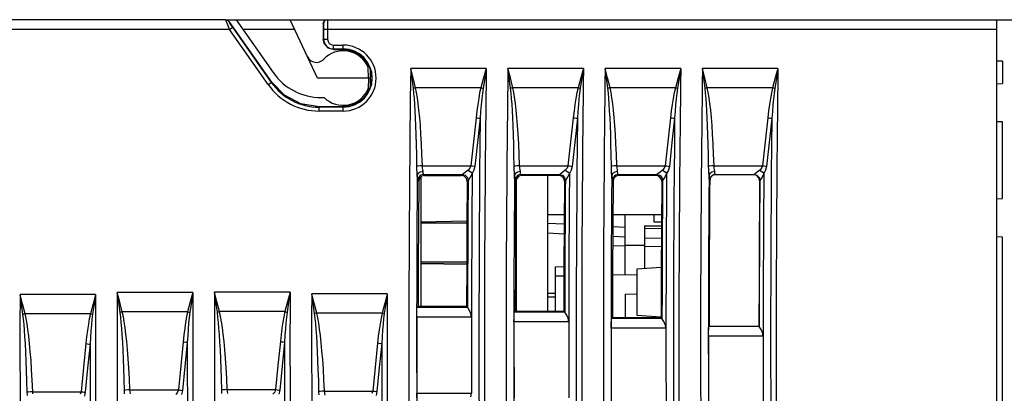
# Model space of a CAD drawing. Header units: millimetres. Extents: x 0 to 500, y 0 to 550.
# Tile 49 of 50: x 399 to 449, y 328 to 347. Entities that reach past the tile are written whole.
import ezdxf

# ---------------------------------------------------------------- set-up
doc = ezdxf.new("R2010")
doc.units = ezdxf.units.MM
doc.header["$LTSCALE"] = 35.851852
doc.layers.get('0').update_dxf_attribs({"linetype": 'CONTINUOUS'})

msp = doc.modelspace()

# ---------------------------------------------------------------- linework, layer by layer
at = {"color": 7, "linetype": 'CONTINUOUS'}
for p, q in [((409.307, 346.804), (377.793, 346.804)), ((409.307, 346.804), (409.37, 346.794)), ((409.321, 346.767), (409.307, 346.804)), ((409.365, 346.656), (409.321, 346.767)), ((409.327, 346.804), (414.527, 346.804)), ((409.327, 346.804), (409.376, 346.798)), ((409.433, 346.491), (409.365, 346.656)), ((409.37, 346.794), (409.427, 346.765)), ((409.376, 346.798), (409.431, 346.804)), ((409.427, 346.765), (409.471, 346.719)), ((409.431, 346.804), (409.458, 346.756)), ((409.511, 346.304), (409.433, 346.491)), ((409.471, 346.719), (409.491, 346.719)), ((409.485, 346.696), (409.471, 346.719)), ((409.529, 346.629), (409.485, 346.696)), ((411.678, 343.599), (409.491, 346.719)), ((409.511, 346.304), (409.675, 346.419)), ((409.597, 346.531), (409.529, 346.629)), ((409.675, 346.419), (409.597, 346.531)), ((411.659, 343.586), (409.675, 346.419)), ((409.852, 346.804), (411.757, 344.084)), ((414.028, 343.804), (412.629, 346.804)), ((414.326, 346.604), (414.353, 346.704)), ((414.326, 346.604), (414.343, 346.604)), ((414.326, 346.604), (414.326, 345.804)), ((414.37, 346.705), (414.343, 346.604)), ((414.343, 346.604), (414.346, 346.565)), ((414.346, 346.565), (414.348, 346.453)), ((414.348, 346.453), (414.348, 346.304)), ((414.353, 346.704), (414.426, 346.777)), ((414.443, 346.778), (414.37, 346.705)), ((414.426, 346.777), (414.527, 346.804)), ((414.543, 346.804), (414.443, 346.778)), ((414.543, 346.804), (480.452, 346.804)), ((414.543, 346.804), (414.546, 346.739)), ((414.546, 346.739), (414.548, 346.553)), ((414.548, 346.553), (414.548, 346.304)), ((448.952, 346.804), (448.952, 315.672)), ((409.511, 346.304), (377.793, 346.304)), ((411.495, 343.471), (409.511, 346.304)), ((412.866, 346.296), (410.208, 346.296)), ((448.952, 346.304), (414.348, 346.304)), ((414.348, 346.304), (414.348, 345.804)), ((414.548, 346.304), (414.548, 345.804)), ((414.326, 345.804), (414.548, 345.804)), ((414.396, 345.541), (414.326, 345.804)), ((414.589, 345.349), (414.396, 345.541)), ((414.852, 345.278), (414.589, 345.349)), ((414.852, 345.501), (415.352, 345.501)), ((414.852, 345.278), (414.852, 345.501)), ((415.352, 345.278), (415.352, 345.501)), ((414.852, 345.301), (415.352, 345.301)), ((414.852, 345.278), (415.352, 345.278)), ((415.352, 345.278), (415.733, 345.228)), ((415.733, 345.228), (416.089, 345.081)), ((416.089, 345.081), (416.394, 344.847)), ((416.394, 344.847), (416.628, 344.541)), ((416.628, 344.541), (416.775, 344.186)), ((416.652, 343.804), (416.642, 344.347)), ((449.252, 344.671), (448.952, 344.666)), ((449.252, 344.671), (449.252, 343.528)), ((416.752, 343.804), (414.028, 343.804)), ((416.652, 343.804), (416.642, 343.262)), ((416.752, 343.369), (416.752, 344.242)), ((416.825, 343.805), (416.774, 343.424)), ((416.775, 344.186), (416.825, 343.805)), ((422.711, 344.303), (418.825, 344.303)), ((418.949, 343.813), (418.825, 344.303)), ((418.893, 343.799), (418.825, 344.303)), ((419.075, 343.304), (418.949, 343.813)), ((422.574, 343.816), (422.435, 343.308)), ((422.711, 344.303), (422.574, 343.816)), ((422.711, 344.303), (422.63, 343.801)), ((427.711, 344.303), (423.825, 344.303)), ((423.893, 343.799), (423.825, 344.303)), ((423.95, 343.813), (423.825, 344.303)), ((424.075, 343.308), (423.95, 343.813)), ((427.575, 343.816), (427.436, 343.308)), ((427.711, 344.303), (427.575, 343.816)), ((427.711, 344.303), (427.63, 343.801)), ((432.712, 344.303), (428.826, 344.303)), ((428.95, 343.813), (428.826, 344.303)), ((428.894, 343.799), (428.826, 344.303)), ((429.075, 343.308), (428.95, 343.813)), ((432.575, 343.816), (432.436, 343.308)), ((432.712, 344.303), (432.575, 343.816)), ((432.712, 344.303), (432.631, 343.801)), ((437.712, 344.303), (433.826, 344.303)), ((433.95, 343.813), (433.826, 344.303)), ((433.894, 343.799), (433.826, 344.303)), ((434.076, 343.304), (433.95, 343.813)), ((437.575, 343.816), (437.436, 343.308)), ((437.712, 344.303), (437.575, 343.816)), ((437.712, 344.303), (437.631, 343.801)), ((411.495, 343.471), (411.678, 343.599)), ((412.338, 342.92), (411.678, 343.599)), ((416.774, 343.424), (416.627, 343.069)), ((418.962, 343.28), (418.893, 343.799)), ((419.036, 343.299), (418.998, 343.289)), ((419.074, 343.308), (419.036, 343.299)), ((422.435, 343.308), (419.075, 343.304)), ((419.13, 343.061), (419.075, 343.304)), ((422.435, 343.308), (422.372, 343.047)), ((422.435, 343.308), (422.474, 343.298)), ((422.474, 343.298), (422.511, 343.288)), ((422.63, 343.801), (422.548, 343.277)), ((423.962, 343.28), (423.893, 343.799)), ((424.036, 343.299), (423.998, 343.289)), ((424.075, 343.308), (424.036, 343.299)), ((427.436, 343.308), (424.075, 343.308)), ((424.13, 343.061), (424.075, 343.308)), ((427.436, 343.308), (427.372, 343.047)), ((427.436, 343.308), (427.474, 343.298)), ((427.474, 343.298), (427.512, 343.288)), ((427.63, 343.801), (427.548, 343.277)), ((428.962, 343.28), (428.894, 343.799)), ((429.037, 343.299), (428.999, 343.289)), ((429.075, 343.308), (429.037, 343.299)), ((432.436, 343.308), (429.075, 343.308)), ((429.13, 343.061), (429.075, 343.308)), ((432.436, 343.308), (432.372, 343.047)), ((432.436, 343.308), (432.474, 343.298)), ((432.474, 343.298), (432.512, 343.288)), ((432.631, 343.801), (432.548, 343.277)), ((433.963, 343.28), (433.894, 343.799)), ((434.037, 343.299), (433.999, 343.289)), ((434.075, 343.308), (434.037, 343.299)), ((437.436, 343.308), (434.076, 343.304)), ((434.131, 343.061), (434.076, 343.304)), ((437.436, 343.308), (437.373, 343.047)), ((437.436, 343.308), (437.475, 343.298)), ((437.475, 343.298), (437.513, 343.288)), ((437.631, 343.801), (437.549, 343.277)), ((448.952, 343.512), (449.252, 343.528)), ((413.179, 342.483), (412.338, 342.92)), ((414.214, 342.804), (414.372, 342.804)), ((416.627, 343.069), (416.393, 342.764)), ((418.998, 343.289), (418.962, 343.28)), ((418.99, 343.032), (418.962, 343.28)), ((419.014, 342.762), (418.99, 343.032)), ((419.169, 342.79), (419.13, 343.061)), ((419.213, 342.491), (419.169, 342.79)), ((422.372, 343.047), (422.322, 342.762)), ((422.511, 343.015), (422.48, 342.73)), ((422.511, 343.288), (422.548, 343.277)), ((422.548, 343.277), (422.511, 343.015)), ((423.998, 343.289), (423.962, 343.28)), ((423.99, 343.032), (423.962, 343.28)), ((424.014, 342.762), (423.99, 343.032)), ((424.213, 342.491), (424.13, 343.061)), ((427.372, 343.047), (427.322, 342.762)), ((427.512, 343.015), (427.48, 342.73)), ((427.512, 343.288), (427.548, 343.277)), ((427.548, 343.277), (427.512, 343.015)), ((428.999, 343.289), (428.962, 343.28)), ((428.991, 343.032), (428.962, 343.28)), ((429.015, 342.762), (428.991, 343.032)), ((429.17, 342.79), (429.13, 343.061)), ((429.213, 342.491), (429.17, 342.79)), ((432.372, 343.047), (432.323, 342.762)), ((432.512, 343.015), (432.48, 342.73)), ((432.512, 343.288), (432.549, 343.277)), ((432.548, 343.277), (432.512, 343.015)), ((433.999, 343.289), (433.963, 343.28)), ((433.991, 343.032), (433.963, 343.28)), ((434.015, 342.762), (433.991, 343.032)), ((434.17, 342.79), (434.131, 343.061)), ((434.214, 342.491), (434.17, 342.79)), ((437.373, 343.047), (437.323, 342.762)), ((437.513, 343.015), (437.481, 342.73)), ((437.513, 343.288), (437.549, 343.277)), ((437.549, 343.277), (437.513, 343.015)), ((414.113, 342.332), (413.179, 342.483)), ((415.352, 342.332), (414.113, 342.332)), ((414.113, 342.108), (414.113, 342.332)), ((415.352, 342.308), (414.113, 342.308)), ((415.733, 342.383), (415.352, 342.332)), ((415.352, 342.108), (415.352, 342.332)), ((416.088, 342.53), (415.733, 342.383)), ((416.393, 342.764), (416.088, 342.53)), ((419.036, 342.463), (419.014, 342.762)), ((419.057, 342.13), (419.036, 342.463)), ((419.251, 342.157), (419.213, 342.491)), ((422.272, 342.455), (422.227, 342.125)), ((422.322, 342.762), (422.272, 342.455)), ((422.45, 342.423), (422.423, 342.093)), ((422.48, 342.73), (422.45, 342.423)), ((424.037, 342.463), (424.014, 342.762)), ((424.057, 342.13), (424.037, 342.463)), ((424.251, 342.157), (424.213, 342.491)), ((427.272, 342.455), (427.228, 342.125)), ((427.322, 342.762), (427.272, 342.455)), ((427.451, 342.423), (427.423, 342.093)), ((427.48, 342.73), (427.451, 342.423)), ((429.037, 342.463), (429.015, 342.762)), ((429.057, 342.13), (429.037, 342.463)), ((429.251, 342.158), (429.213, 342.491)), ((432.273, 342.455), (432.228, 342.125)), ((432.323, 342.762), (432.273, 342.455)), ((432.451, 342.423), (432.423, 342.093)), ((432.48, 342.73), (432.451, 342.423)), ((434.037, 342.463), (434.015, 342.762)), ((434.058, 342.13), (434.037, 342.463)), ((434.252, 342.158), (434.214, 342.491)), ((437.273, 342.455), (437.228, 342.125)), ((437.323, 342.762), (437.273, 342.455)), ((437.451, 342.423), (437.424, 342.093)), ((437.481, 342.73), (437.451, 342.423)), ((415.352, 342.108), (414.113, 342.108)), ((419.076, 341.758), (419.057, 342.13)), ((419.287, 341.785), (419.251, 342.157)), ((419.321, 341.373), (419.287, 341.785)), ((422.227, 342.125), (422.185, 341.769)), ((422.423, 342.093), (422.397, 341.737)), ((424.076, 341.758), (424.057, 342.13)), ((424.288, 341.785), (424.251, 342.157)), ((424.321, 341.373), (424.288, 341.785)), ((427.228, 342.125), (427.185, 341.769)), ((427.423, 342.093), (427.397, 341.737)), ((429.076, 341.758), (429.057, 342.13)), ((429.288, 341.785), (429.251, 342.158)), ((429.322, 341.373), (429.288, 341.785)), ((432.228, 342.125), (432.185, 341.769)), ((432.423, 342.093), (432.398, 341.737)), ((434.077, 341.758), (434.058, 342.13)), ((434.288, 341.785), (434.252, 342.158)), ((434.322, 341.373), (434.288, 341.785)), ((437.228, 342.125), (437.186, 341.769)), ((437.424, 342.093), (437.398, 341.737)), ((419.093, 341.345), (419.076, 341.758)), ((419.109, 340.893), (419.093, 341.345)), ((419.352, 340.92), (419.321, 341.373)), ((422.185, 341.769), (422.049, 340.535)), ((422.185, 341.769), (422.263, 341.76)), ((422.397, 341.737), (422.261, 340.503)), ((422.263, 341.76), (422.335, 341.749)), ((422.335, 341.749), (422.397, 341.737)), ((424.094, 341.346), (424.076, 341.758)), ((424.109, 340.893), (424.094, 341.346)), ((424.352, 340.92), (424.321, 341.373)), ((427.185, 341.769), (427.049, 340.535)), ((427.185, 341.769), (427.263, 341.76)), ((427.397, 341.737), (427.261, 340.503)), ((427.263, 341.76), (427.335, 341.749)), ((427.335, 341.749), (427.397, 341.737)), ((429.094, 341.346), (429.076, 341.758)), ((429.109, 340.893), (429.094, 341.346)), ((429.353, 340.92), (429.322, 341.373)), ((432.185, 341.769), (432.049, 340.535)), ((432.185, 341.769), (432.263, 341.76)), ((432.398, 341.737), (432.261, 340.503)), ((432.263, 341.76), (432.336, 341.749)), ((432.336, 341.749), (432.398, 341.737)), ((434.094, 341.346), (434.077, 341.758)), ((434.11, 340.893), (434.094, 341.346)), ((434.353, 340.92), (434.322, 341.373)), ((437.186, 341.769), (437.049, 340.535)), ((437.186, 341.769), (437.263, 341.76)), ((437.398, 341.737), (437.262, 340.503)), ((437.263, 341.76), (437.336, 341.749)), ((437.336, 341.749), (437.398, 341.737)), ((449.252, 341.548), (448.952, 341.564)), ((449.252, 337.611), (449.252, 341.548)), ((419.123, 340.399), (419.109, 340.893)), ((419.38, 340.426), (419.352, 340.92)), ((424.123, 340.399), (424.109, 340.893)), ((424.38, 340.426), (424.352, 340.92)), ((429.123, 340.399), (429.109, 340.893)), ((429.38, 340.426), (429.353, 340.92)), ((434.123, 340.399), (434.11, 340.893)), ((434.381, 340.426), (434.353, 340.92)), ((419.134, 339.861), (419.123, 340.399)), ((419.404, 339.888), (419.38, 340.426)), ((422.049, 340.535), (421.914, 339.301)), ((422.261, 340.503), (422.126, 339.269)), ((424.135, 339.861), (424.123, 340.399)), ((424.404, 339.888), (424.38, 340.426)), ((427.049, 340.535), (426.914, 339.301)), ((427.261, 340.503), (427.126, 339.269)), ((429.135, 339.861), (429.123, 340.399)), ((429.404, 339.888), (429.38, 340.426)), ((432.049, 340.535), (431.914, 339.301)), ((432.261, 340.503), (432.126, 339.269)), ((434.135, 339.861), (434.123, 340.399)), ((434.405, 339.888), (434.381, 340.426)), ((437.049, 340.535), (436.915, 339.301)), ((437.262, 340.503), (437.127, 339.269)), ((419.144, 339.274), (419.134, 339.861)), ((419.424, 339.301), (419.404, 339.888)), ((424.144, 339.274), (424.135, 339.861)), ((424.424, 339.301), (424.404, 339.888)), ((429.144, 339.274), (429.135, 339.861)), ((429.425, 339.301), (429.404, 339.888)), ((434.144, 339.274), (434.135, 339.861)), ((434.425, 339.301), (434.405, 339.888)), ((419.208, 339.286), (419.144, 339.274)), ((419.149, 339.107), (419.144, 339.274)), ((419.307, 339.295), (419.208, 339.286)), ((419.424, 339.301), (419.307, 339.295)), ((419.424, 339.301), (421.914, 339.301)), ((419.435, 339.197), (419.424, 339.301)), ((421.914, 339.301), (421.865, 339.175)), ((421.914, 339.301), (421.992, 339.292)), ((421.992, 339.292), (422.064, 339.281)), ((422.064, 339.281), (422.126, 339.269)), ((422.126, 339.269), (422.077, 339.068)), ((424.208, 339.286), (424.144, 339.274)), ((424.15, 339.107), (424.144, 339.274)), ((424.307, 339.295), (424.208, 339.286)), ((424.424, 339.301), (424.307, 339.295)), ((424.424, 339.301), (426.914, 339.301)), ((424.435, 339.197), (424.424, 339.301)), ((426.914, 339.301), (426.865, 339.175)), ((426.914, 339.301), (426.992, 339.292)), ((426.992, 339.292), (427.064, 339.281)), ((427.064, 339.281), (427.126, 339.269)), ((427.126, 339.269), (427.078, 339.068)), ((429.208, 339.286), (429.144, 339.274)), ((429.15, 339.107), (429.144, 339.274)), ((429.307, 339.295), (429.208, 339.286)), ((429.425, 339.301), (429.307, 339.295)), ((429.425, 339.301), (431.914, 339.301)), ((429.435, 339.197), (429.425, 339.301)), ((431.914, 339.301), (431.865, 339.175)), ((431.914, 339.301), (431.992, 339.292)), ((431.992, 339.292), (432.064, 339.281)), ((432.064, 339.281), (432.126, 339.269)), ((432.126, 339.269), (432.078, 339.068)), ((434.208, 339.286), (434.144, 339.274)), ((434.15, 339.107), (434.144, 339.274)), ((434.307, 339.295), (434.208, 339.286)), ((434.425, 339.301), (434.307, 339.295)), ((434.425, 339.301), (436.915, 339.301)), ((434.436, 339.197), (434.425, 339.301)), ((436.915, 339.301), (436.866, 339.175)), ((436.915, 339.301), (436.992, 339.292)), ((436.992, 339.292), (437.065, 339.281)), ((437.065, 339.281), (437.127, 339.269)), ((437.127, 339.269), (437.078, 339.068)), ((419.159, 338.947), (419.149, 339.107)), ((419.165, 338.801), (419.159, 338.947)), ((419.171, 338.67), (419.165, 338.801)), ((419.209, 338.902), (419.166, 338.801)), ((419.318, 338.977), (419.209, 338.902)), ((419.338, 338.811), (419.228, 338.703)), ((419.39, 338.76), (419.28, 338.651)), ((419.465, 339.006), (419.318, 338.977)), ((419.487, 338.851), (419.338, 338.811)), ((419.539, 338.799), (419.39, 338.76)), ((419.453, 339.098), (419.435, 339.197)), ((419.465, 339.005), (419.453, 339.098)), ((419.471, 338.924), (419.465, 339.005)), ((419.479, 338.872), (419.471, 338.924)), ((419.487, 338.851), (419.479, 338.872)), ((419.487, 338.851), (421.481, 338.851)), ((419.539, 338.799), (419.487, 338.851)), ((419.539, 338.799), (421.429, 338.8)), ((421.481, 338.851), (421.429, 338.8)), ((421.58, 338.76), (421.429, 338.8)), ((421.481, 338.851), (421.631, 338.81)), ((421.538, 338.885), (421.482, 338.851)), ((421.645, 338.962), (421.538, 338.885)), ((421.689, 338.65), (421.58, 338.76)), ((421.631, 338.81), (421.74, 338.699)), ((421.774, 339.068), (421.645, 338.962)), ((421.865, 339.175), (421.774, 339.068)), ((421.774, 339.068), (421.856, 339.021)), ((421.856, 339.021), (421.929, 338.962)), ((421.986, 338.896), (421.892, 338.72)), ((421.929, 338.962), (421.986, 338.896)), ((422.077, 339.068), (421.986, 338.896)), ((424.159, 338.947), (424.15, 339.107)), ((424.166, 338.801), (424.159, 338.947)), ((424.209, 338.902), (424.166, 338.801)), ((424.172, 338.67), (424.166, 338.801)), ((424.319, 338.977), (424.209, 338.902)), ((424.338, 338.811), (424.228, 338.703)), ((424.388, 338.761), (424.279, 338.653)), ((424.465, 339.006), (424.319, 338.977)), ((424.487, 338.851), (424.338, 338.811)), ((424.537, 338.801), (424.388, 338.761)), ((424.453, 339.098), (424.435, 339.197)), ((424.465, 339.005), (424.453, 339.098)), ((424.471, 338.924), (424.465, 339.005)), ((424.479, 338.872), (424.471, 338.924)), ((424.487, 338.851), (424.479, 338.872)), ((424.487, 338.851), (426.481, 338.851)), ((424.537, 338.801), (424.487, 338.851)), ((426.432, 338.802), (424.537, 338.801)), ((425.852, 338.802), (425.852, 331.83)), ((426.481, 338.851), (426.432, 338.802)), ((426.582, 338.761), (426.432, 338.802)), ((426.481, 338.851), (426.631, 338.81)), ((426.539, 338.885), (426.482, 338.851)), ((426.646, 338.962), (426.539, 338.885)), ((426.692, 338.652), (426.582, 338.761)), ((426.631, 338.81), (426.74, 338.699)), ((426.775, 339.068), (426.646, 338.962)), ((426.865, 339.175), (426.775, 339.068)), ((426.775, 339.068), (426.856, 339.021)), ((426.856, 339.021), (426.929, 338.962)), ((426.987, 338.896), (426.892, 338.72)), ((426.929, 338.962), (426.987, 338.896)), ((427.078, 339.068), (426.987, 338.896)), ((429.159, 338.947), (429.15, 339.107)), ((429.166, 338.801), (429.159, 338.947)), ((429.21, 338.902), (429.166, 338.801)), ((429.172, 338.67), (429.166, 338.801)), ((429.319, 338.977), (429.21, 338.902)), ((429.338, 338.811), (429.229, 338.703)), ((429.386, 338.763), (429.277, 338.655)), ((429.465, 339.006), (429.319, 338.977)), ((429.487, 338.851), (429.338, 338.811)), ((429.535, 338.803), (429.386, 338.763)), ((429.453, 339.098), (429.435, 339.197)), ((429.465, 339.005), (429.453, 339.098)), ((429.472, 338.924), (429.465, 339.005)), ((429.479, 338.872), (429.472, 338.924)), ((429.487, 338.851), (429.479, 338.872)), ((429.487, 338.851), (431.482, 338.851)), ((429.535, 338.803), (429.487, 338.851)), ((431.434, 338.804), (429.535, 338.803)), ((431.482, 338.851), (431.434, 338.804)), ((431.584, 338.763), (431.434, 338.804)), ((431.539, 338.885), (431.482, 338.851)), ((431.482, 338.851), (431.631, 338.81)), ((431.646, 338.962), (431.539, 338.885)), ((431.694, 338.653), (431.584, 338.763)), ((431.631, 338.81), (431.741, 338.699)), ((431.775, 339.068), (431.646, 338.962)), ((431.865, 339.175), (431.775, 339.068)), ((431.775, 339.068), (431.856, 339.021)), ((431.856, 339.021), (431.929, 338.962)), ((431.987, 338.896), (431.892, 338.72)), ((431.929, 338.962), (431.987, 338.896)), ((432.078, 339.068), (431.987, 338.896)), ((434.159, 338.947), (434.15, 339.107)), ((434.166, 338.801), (434.159, 338.947)), ((434.21, 338.902), (434.166, 338.801)), ((434.172, 338.67), (434.166, 338.801)), ((434.319, 338.977), (434.21, 338.902)), ((434.338, 338.811), (434.229, 338.703)), ((434.352, 338.798), (434.243, 338.69)), ((434.466, 339.006), (434.319, 338.977)), ((434.487, 338.851), (434.338, 338.811)), ((434.501, 338.837), (434.352, 338.798)), ((434.453, 339.098), (434.436, 339.197)), ((434.466, 339.005), (434.453, 339.098)), ((434.472, 338.924), (434.466, 339.005)), ((434.479, 338.872), (434.472, 338.924)), ((434.487, 338.851), (434.479, 338.872)), ((434.487, 338.851), (436.482, 338.851)), ((434.501, 338.837), (434.487, 338.851)), ((436.468, 338.837), (434.501, 338.837)), ((436.482, 338.851), (436.468, 338.837)), ((436.618, 338.797), (436.468, 338.837)), ((436.482, 338.851), (436.632, 338.81)), ((436.539, 338.885), (436.483, 338.851)), ((436.646, 338.962), (436.539, 338.885)), ((436.727, 338.687), (436.618, 338.797)), ((436.632, 338.81), (436.741, 338.699)), ((436.775, 339.068), (436.646, 338.962)), ((436.866, 339.175), (436.775, 339.068)), ((436.775, 339.068), (436.856, 339.021)), ((436.856, 339.021), (436.929, 338.962)), ((436.987, 338.896), (436.892, 338.72)), ((436.929, 338.962), (436.987, 338.896)), ((437.078, 339.068), (436.987, 338.896)), ((419.179, 338.587), (419.171, 338.67)), ((419.187, 338.554), (419.179, 338.587)), ((419.228, 338.703), (419.187, 338.554)), ((419.239, 338.502), (419.187, 338.554)), ((419.239, 338.502), (419.225, 336.359)), ((419.28, 338.651), (419.239, 338.502)), ((419.352, 338.722), (419.352, 332.074)), ((421.729, 338.498), (421.689, 338.65)), ((421.729, 338.498), (421.715, 336.356)), ((421.779, 338.548), (421.729, 338.498)), ((421.74, 338.699), (421.779, 338.548)), ((421.815, 338.595), (421.779, 338.549)), ((421.892, 338.72), (421.815, 338.595)), ((424.179, 338.587), (424.172, 338.67)), ((424.187, 338.554), (424.179, 338.587)), ((424.228, 338.703), (424.187, 338.554)), ((424.237, 338.504), (424.187, 338.554)), ((424.237, 338.504), (424.222, 336.279)), ((424.279, 338.653), (424.237, 338.504)), ((424.252, 338.556), (424.252, 331.83)), ((426.731, 338.5), (426.692, 338.652)), ((426.731, 338.5), (426.716, 336.276)), ((426.779, 338.548), (426.731, 338.5)), ((426.74, 338.699), (426.779, 338.548)), ((426.815, 338.595), (426.779, 338.549)), ((426.892, 338.72), (426.815, 338.595)), ((429.179, 338.587), (429.172, 338.67)), ((429.188, 338.554), (429.179, 338.587)), ((429.229, 338.703), (429.188, 338.554)), ((429.236, 338.506), (429.188, 338.554)), ((429.236, 338.506), (429.22, 336.171)), ((429.277, 338.655), (429.236, 338.506)), ((431.733, 338.502), (431.694, 338.653)), ((431.733, 338.502), (431.718, 336.168)), ((431.78, 338.548), (431.733, 338.502)), ((431.741, 338.699), (431.78, 338.548)), ((431.815, 338.595), (431.78, 338.549)), ((431.892, 338.72), (431.815, 338.595)), ((434.179, 338.587), (434.172, 338.67)), ((434.188, 338.554), (434.179, 338.587)), ((434.229, 338.703), (434.188, 338.554)), ((434.202, 338.54), (434.188, 338.554)), ((434.243, 338.69), (434.202, 338.54)), ((436.767, 338.535), (436.727, 338.687)), ((436.741, 338.699), (436.78, 338.548)), ((436.78, 338.548), (436.767, 338.535)), ((436.816, 338.595), (436.78, 338.549)), ((436.892, 338.72), (436.816, 338.595)), ((448.952, 337.595), (449.252, 337.611)), ((425.852, 336.793), (426.72, 336.793)), ((429.224, 336.793), (431.722, 336.793)), ((429.852, 333.704), (429.852, 336.793)), ((431.352, 336.404), (431.352, 336.804)), ((419.225, 336.359), (419.214, 334.216)), ((419.352, 336.422), (421.715, 336.463)), ((419.352, 336.363), (421.715, 336.363)), ((421.715, 336.345), (419.352, 336.345)), ((421.715, 336.356), (421.705, 334.215)), ((424.222, 336.279), (424.212, 334.055)), ((425.852, 336.355), (426.716, 336.309)), ((426.716, 336.276), (426.706, 334.053)), ((430.852, 336.204), (431.718, 336.22)), ((431.719, 336.404), (431.352, 336.404)), ((425.852, 335.854), (426.714, 335.809)), ((429.22, 336.171), (429.209, 333.836)), ((429.22, 336.178), (429.852, 336.145)), ((430.852, 336.204), (430.852, 334.014)), ((430.86, 336.092), (431.717, 336.077)), ((431.718, 336.168), (431.707, 333.835)), ((429.215, 335.198), (429.852, 335.187)), ((429.218, 335.678), (429.852, 335.645)), ((430.852, 335.204), (429.852, 335.204)), ((430.852, 335.592), (431.715, 335.577)), ((449.252, 335.631), (448.952, 335.647)), ((449.252, 276.685), (449.252, 335.631)), ((430.851, 335.17), (431.713, 335.155)), ((419.214, 334.216), (419.209, 332.074)), ((421.705, 334.345), (419.352, 334.345)), ((421.705, 334.243), (419.352, 334.284)), ((421.705, 334.22), (419.352, 334.261)), ((421.705, 334.215), (421.699, 332.073)), ((424.252, 334.199), (424.213, 334.199)), ((424.212, 334.055), (424.206, 331.83)), ((424.252, 334.175), (424.213, 334.176)), ((426.252, 334.109), (426.706, 334.117)), ((426.252, 334.109), (426.252, 331.83)), ((426.706, 334.053), (426.7, 331.829)), ((429.209, 333.836), (429.204, 331.502)), ((429.209, 333.693), (429.852, 333.704)), ((429.852, 333.704), (430.452, 333.694)), ((431.708, 334.067), (430.452, 333.99)), ((430.452, 333.99), (430.452, 331.619)), ((431.707, 333.835), (431.702, 331.501)), ((426.252, 333.642), (426.705, 333.65)), ((402.62, 332.692), (398.734, 332.692)), ((398.864, 332.202), (398.734, 332.692)), ((398.808, 332.188), (398.734, 332.692)), ((402.62, 332.692), (402.489, 332.205)), ((402.62, 332.692), (402.545, 332.191)), ((407.62, 332.786), (403.734, 332.786)), ((403.808, 332.282), (403.734, 332.786)), ((403.864, 332.296), (403.734, 332.786)), ((407.62, 332.786), (407.489, 332.299)), ((407.62, 332.786), (407.545, 332.285)), ((412.62, 332.797), (408.734, 332.797)), ((408.864, 332.307), (408.734, 332.797)), ((408.808, 332.292), (408.734, 332.797)), ((412.62, 332.797), (412.489, 332.31)), ((412.62, 332.797), (412.545, 332.295)), ((417.62, 332.724), (413.734, 332.724)), ((413.864, 332.234), (413.734, 332.724)), ((413.808, 332.219), (413.734, 332.724)), ((417.62, 332.724), (417.489, 332.237)), ((417.62, 332.724), (417.545, 332.222)), ((425.847, 332.749), (426.253, 332.753)), ((429.852, 332.704), (430.452, 332.715)), ((429.852, 332.704), (429.852, 331.502)), ((398.882, 331.668), (398.808, 332.188)), ((398.995, 331.697), (398.864, 332.202)), ((402.489, 332.205), (402.356, 331.697)), ((402.545, 332.191), (402.468, 331.667)), ((403.883, 331.762), (403.808, 332.282)), ((403.995, 331.791), (403.864, 332.296)), ((407.489, 332.299), (407.356, 331.791)), ((407.545, 332.285), (407.468, 331.761)), ((408.883, 331.772), (408.808, 332.292)), ((408.995, 331.802), (408.864, 332.307)), ((412.489, 332.31), (412.356, 331.802)), ((412.545, 332.295), (412.468, 331.772)), ((413.882, 331.699), (413.808, 332.219)), ((413.995, 331.729), (413.864, 332.234)), ((417.489, 332.237), (417.356, 331.729)), ((417.545, 332.222), (417.468, 331.699)), ((426.255, 332.547), (425.849, 332.544)), ((398.919, 331.678), (398.882, 331.668)), ((398.914, 331.42), (398.882, 331.668)), ((398.957, 331.688), (398.919, 331.678)), ((398.995, 331.697), (398.957, 331.688)), ((402.356, 331.697), (398.995, 331.697)), ((399.053, 331.45), (398.995, 331.697)), ((402.356, 331.697), (402.299, 331.435)), ((402.356, 331.697), (402.394, 331.688)), ((402.394, 331.688), (402.432, 331.678)), ((402.432, 331.678), (402.468, 331.667)), ((402.468, 331.667), (402.435, 331.405)), ((403.919, 331.772), (403.883, 331.762)), ((403.914, 331.514), (403.883, 331.762)), ((403.957, 331.782), (403.919, 331.772)), ((403.995, 331.791), (403.957, 331.782)), ((407.356, 331.791), (403.995, 331.791)), ((404.053, 331.544), (403.995, 331.791)), ((407.356, 331.791), (407.299, 331.529)), ((407.356, 331.791), (407.394, 331.782)), ((407.394, 331.782), (407.432, 331.772)), ((407.432, 331.772), (407.468, 331.761)), ((407.468, 331.761), (407.435, 331.499)), ((408.919, 331.782), (408.883, 331.772)), ((408.914, 331.525), (408.883, 331.772)), ((408.957, 331.792), (408.919, 331.782)), ((408.995, 331.802), (408.957, 331.792)), ((412.356, 331.802), (408.995, 331.802)), ((409.053, 331.555), (408.995, 331.802)), ((412.356, 331.802), (412.299, 331.54)), ((412.356, 331.802), (412.394, 331.792)), ((412.394, 331.792), (412.432, 331.782)), ((412.432, 331.782), (412.468, 331.772)), ((412.468, 331.772), (412.435, 331.51)), ((413.919, 331.709), (413.882, 331.699)), ((413.914, 331.452), (413.882, 331.699)), ((413.957, 331.719), (413.919, 331.709)), ((413.995, 331.729), (413.957, 331.719)), ((417.356, 331.729), (413.995, 331.729)), ((414.053, 331.482), (413.995, 331.729)), ((417.356, 331.729), (417.299, 331.467)), ((417.356, 331.729), (417.394, 331.719)), ((417.394, 331.719), (417.432, 331.709)), ((417.432, 331.709), (417.468, 331.699)), ((417.468, 331.699), (417.435, 331.437)), ((419.137, 331.524), (419.14, 331.767)), ((419.14, 331.767), (419.148, 331.949)), ((419.148, 331.949), (419.159, 332.024)), ((419.209, 332.074), (419.159, 332.024)), ((421.748, 332.024), (419.159, 332.024)), ((421.699, 332.073), (419.209, 332.074)), ((421.699, 332.073), (421.748, 332.024)), ((421.782, 331.973), (421.746, 332.024)), ((421.85, 331.861), (421.782, 331.973)), ((421.919, 331.71), (421.85, 331.861)), ((421.956, 331.524), (421.919, 331.71)), ((424.14, 331.526), (424.147, 331.708)), ((424.147, 331.708), (424.158, 331.782)), ((424.206, 331.83), (424.158, 331.782)), ((426.747, 331.782), (424.158, 331.782)), ((424.206, 331.83), (426.7, 331.829)), ((426.7, 331.829), (426.747, 331.782)), ((426.781, 331.732), (426.746, 331.782)), ((426.849, 331.62), (426.781, 331.732)), ((398.941, 331.149), (398.914, 331.42)), ((398.966, 330.848), (398.941, 331.149)), ((399.096, 331.178), (399.053, 331.45)), ((399.143, 330.878), (399.096, 331.178)), ((402.248, 331.151), (402.202, 330.844)), ((402.299, 331.435), (402.248, 331.151)), ((402.435, 331.405), (402.406, 331.121)), ((403.941, 331.243), (403.914, 331.514)), ((403.966, 330.943), (403.941, 331.243)), ((404.096, 331.272), (404.053, 331.544)), ((404.143, 330.972), (404.096, 331.272)), ((407.248, 331.245), (407.202, 330.938)), ((407.299, 331.529), (407.248, 331.245)), ((407.406, 331.215), (407.38, 330.908)), ((407.435, 331.499), (407.406, 331.215)), ((408.941, 331.253), (408.914, 331.525)), ((408.966, 330.953), (408.941, 331.253)), ((409.096, 331.283), (409.053, 331.555)), ((409.143, 330.983), (409.096, 331.283)), ((412.248, 331.255), (412.202, 330.949)), ((412.299, 331.54), (412.248, 331.255)), ((412.406, 331.225), (412.38, 330.919)), ((412.435, 331.51), (412.406, 331.225)), ((413.941, 331.18), (413.914, 331.452)), ((413.966, 330.88), (413.941, 331.18)), ((414.096, 331.21), (414.053, 331.482)), ((414.143, 330.91), (414.096, 331.21)), ((417.248, 331.182), (417.202, 330.876)), ((417.299, 331.467), (417.248, 331.182)), ((417.406, 331.152), (417.38, 330.846)), ((417.435, 331.437), (417.406, 331.152)), ((421.952, 331.524), (419.137, 331.524)), ((424.137, 331.283), (424.14, 331.526)), ((426.952, 331.283), (424.137, 331.283)), ((426.919, 331.469), (426.849, 331.62)), ((426.956, 331.283), (426.919, 331.469)), ((429.136, 330.956), (429.139, 331.2)), ((429.139, 331.2), (429.147, 331.381)), ((429.147, 331.381), (429.158, 331.456)), ((429.204, 331.502), (429.158, 331.456)), ((431.747, 331.456), (429.158, 331.456)), ((429.204, 331.502), (431.702, 331.501)), ((430.452, 331.619), (431.704, 331.542)), ((431.702, 331.501), (431.747, 331.456)), ((431.781, 331.405), (431.745, 331.456)), ((431.849, 331.293), (431.781, 331.405)), ((431.918, 331.142), (431.849, 331.293)), ((398.99, 330.514), (398.966, 330.848)), ((399.184, 330.543), (399.143, 330.878)), ((402.202, 330.844), (402.161, 330.514)), ((402.38, 330.814), (402.356, 330.484)), ((402.406, 331.121), (402.38, 330.814)), ((403.99, 330.608), (403.966, 330.943)), ((404.184, 330.638), (404.143, 330.972)), ((407.202, 330.938), (407.161, 330.608)), ((407.38, 330.908), (407.357, 330.578)), ((408.99, 330.618), (408.966, 330.953)), ((409.184, 330.648), (409.143, 330.983)), ((409.225, 330.275), (409.184, 330.648)), ((412.202, 330.949), (412.161, 330.619)), ((412.38, 330.919), (412.357, 330.589)), ((413.99, 330.545), (413.966, 330.88)), ((414.184, 330.575), (414.143, 330.91)), ((417.202, 330.876), (417.161, 330.546)), ((417.38, 330.846), (417.356, 330.516)), ((431.952, 330.956), (429.136, 330.956)), ((431.956, 330.956), (431.918, 331.142)), ((434.136, 330.544), (434.139, 330.787)), ((434.139, 330.787), (434.147, 330.969)), ((434.147, 330.969), (434.157, 331.044)), ((434.169, 331.055), (434.157, 331.044)), ((436.747, 331.044), (434.157, 331.044)), ((434.169, 331.055), (436.735, 331.055)), ((436.735, 331.055), (436.747, 331.044)), ((436.781, 330.993), (436.745, 331.044)), ((436.849, 330.881), (436.781, 330.993)), ((436.918, 330.73), (436.849, 330.881)), ((436.955, 330.544), (436.918, 330.73)), ((399.014, 330.141), (398.99, 330.514)), ((399.036, 329.728), (399.014, 330.141)), ((399.225, 330.171), (399.184, 330.543)), ((399.264, 329.758), (399.225, 330.171)), ((402.122, 330.158), (402, 328.924)), ((402.161, 330.514), (402.122, 330.158)), ((402.122, 330.158), (402.2, 330.149)), ((402.2, 330.149), (402.273, 330.139)), ((402.273, 330.139), (402.335, 330.128)), ((402.356, 330.484), (402.335, 330.128)), ((404.014, 330.235), (403.99, 330.608)), ((404.036, 329.822), (404.014, 330.235)), ((404.225, 330.265), (404.184, 330.638)), ((404.264, 329.852), (404.225, 330.265)), ((407.122, 330.252), (407, 329.018)), ((407.161, 330.608), (407.122, 330.252)), ((407.122, 330.252), (407.2, 330.244)), ((407.2, 330.244), (407.273, 330.233)), ((407.335, 330.222), (407.212, 328.989)), ((407.273, 330.233), (407.335, 330.222)), ((407.357, 330.578), (407.335, 330.222)), ((409.014, 330.245), (408.99, 330.618)), ((409.036, 329.833), (409.014, 330.245)), ((409.264, 329.863), (409.225, 330.275)), ((412.122, 330.263), (412, 329.029)), ((412.161, 330.619), (412.122, 330.263)), ((412.122, 330.263), (412.2, 330.254)), ((412.2, 330.254), (412.273, 330.244)), ((412.335, 330.233), (412.212, 328.999)), ((412.273, 330.244), (412.335, 330.233)), ((412.357, 330.589), (412.335, 330.233)), ((414.014, 330.172), (413.99, 330.545)), ((414.036, 329.76), (414.014, 330.172)), ((414.225, 330.202), (414.184, 330.575)), ((414.264, 329.79), (414.225, 330.202)), ((417.122, 330.19), (417, 328.956)), ((417.161, 330.546), (417.122, 330.19)), ((417.122, 330.19), (417.2, 330.181)), ((417.2, 330.181), (417.273, 330.171)), ((417.335, 330.16), (417.212, 328.926)), ((417.273, 330.171), (417.335, 330.16)), ((417.356, 330.516), (417.335, 330.16)), ((436.952, 330.544), (434.136, 330.544)), ((399.056, 329.276), (399.036, 329.728)), ((399.3, 329.306), (399.264, 329.758)), ((402.335, 330.128), (402.212, 328.895)), ((404.056, 329.37), (404.036, 329.822)), ((404.299, 329.4), (404.264, 329.852)), ((409.056, 329.38), (409.036, 329.833)), ((409.299, 329.411), (409.264, 329.863)), ((414.056, 329.307), (414.036, 329.76)), ((414.299, 329.338), (414.264, 329.79)), ((399.075, 328.782), (399.056, 329.276)), ((399.333, 328.812), (399.3, 329.306)), ((404.075, 328.876), (404.056, 329.37)), ((404.333, 328.906), (404.299, 329.4)), ((409.075, 328.887), (409.056, 329.38)), ((409.333, 328.917), (409.299, 329.411)), ((414.075, 328.814), (414.056, 329.307)), ((414.333, 328.844), (414.299, 329.338)), ((399.093, 328.245), (399.075, 328.782)), ((399.363, 328.275), (399.333, 328.812)), ((402, 328.924), (401.879, 327.69)), ((402.212, 328.895), (402.091, 327.661)), ((404.093, 328.339), (404.075, 328.876)), ((404.363, 328.369), (404.333, 328.906)), ((407, 329.018), (406.879, 327.784)), ((407.212, 328.989), (407.091, 327.755)), ((409.093, 328.35), (409.075, 328.887)), ((409.363, 328.38), (409.333, 328.917)), ((412, 329.029), (411.879, 327.795)), ((412.212, 328.999), (412.091, 327.766)), ((414.093, 328.277), (414.075, 328.814)), ((414.363, 328.307), (414.333, 328.844)), ((417, 328.956), (416.879, 327.722)), ((417.212, 328.926), (417.091, 327.693)), ((399.109, 327.66), (399.093, 328.245)), ((399.389, 327.69), (399.363, 328.275)), ((404.109, 327.754), (404.093, 328.339)), ((404.389, 327.784), (404.363, 328.369)), ((409.109, 327.764), (409.093, 328.35)), ((409.389, 327.795), (409.363, 328.38)), ((414.109, 327.691), (414.093, 328.277)), ((414.389, 327.722), (414.363, 328.307)), ((399.173, 327.672), (399.109, 327.66)), ((399.116, 327.492), (399.109, 327.66)), ((399.272, 327.683), (399.173, 327.672)), ((399.389, 327.69), (399.272, 327.683)), ((399.389, 327.69), (401.879, 327.69)), ((399.402, 327.586), (399.389, 327.69)), ((401.879, 327.69), (401.832, 327.564)), ((401.879, 327.69), (401.957, 327.682)), ((401.957, 327.682), (402.029, 327.672)), ((402.029, 327.672), (402.091, 327.661)), ((402.091, 327.661), (402.044, 327.459)), ((404.173, 327.766), (404.109, 327.754)), ((404.116, 327.587), (404.109, 327.754)), ((404.271, 327.777), (404.173, 327.766)), ((404.389, 327.784), (404.271, 327.777)), ((404.389, 327.784), (406.879, 327.784)), ((404.402, 327.68), (404.389, 327.784)), ((404.421, 327.581), (404.402, 327.68)), ((406.832, 327.658), (406.743, 327.551)), ((406.879, 327.784), (406.832, 327.658)), ((406.879, 327.784), (406.956, 327.776)), ((406.956, 327.776), (407.029, 327.766)), ((407.029, 327.766), (407.091, 327.755)), ((407.091, 327.755), (407.044, 327.553)), ((409.173, 327.777), (409.109, 327.764)), ((409.116, 327.597), (409.109, 327.764)), ((409.271, 327.788), (409.173, 327.777)), ((409.389, 327.795), (409.271, 327.788)), ((409.389, 327.795), (411.879, 327.795)), ((409.402, 327.691), (409.389, 327.795)), ((409.421, 327.591), (409.402, 327.691)), ((411.832, 327.669), (411.743, 327.562)), ((411.879, 327.795), (411.832, 327.669)), ((411.879, 327.795), (411.956, 327.786)), ((411.956, 327.786), (412.029, 327.776)), ((412.029, 327.776), (412.091, 327.766)), ((412.091, 327.766), (412.044, 327.564)), ((414.173, 327.704), (414.109, 327.691)), ((414.116, 327.524), (414.109, 327.691)), ((414.272, 327.715), (414.173, 327.704)), ((414.389, 327.722), (414.272, 327.715)), ((414.389, 327.722), (416.879, 327.722)), ((414.402, 327.618), (414.389, 327.722)), ((414.421, 327.518), (414.402, 327.618)), ((416.879, 327.722), (416.832, 327.596)), ((416.879, 327.722), (416.957, 327.713)), ((416.957, 327.713), (417.029, 327.703)), ((417.029, 327.703), (417.091, 327.693)), ((417.091, 327.693), (417.044, 327.491)), ((419.14, 327.612), (421.955, 327.612)), ((419.143, 327.369), (419.14, 327.612)), ((421.922, 327.426), (421.959, 327.612))]:
    msp.add_line(p, q, dxfattribs=at)
for centre, radius, start, end in [((414.852, 345.804), 0.503, 180, 270), ((414.852, 345.804), 0.303, 180, 270), ((415.352, 343.804), 1.697, 270, 90), ((413.971, 345.11), 0.5, 205, 316.6183), ((415.352, 343.804), 1.4, 22.8086, 136.6183), ((415.352, 343.804), 1.497, 270, 90), ((414.214, 345.804), 3, 215, 270), ((1469.952, 330.304), 1051.22, 179.236988, 181.92081), ((1469.952, 330.304), 1047.334, 179.234157, 181.92794), ((1469.952, 330.304), 1046.22, 179.233342, 181.943225), ((1469.952, 330.304), 1042.334, 179.230483, 181.950472), ((1469.952, 330.304), 1041.22, 179.22966, 181.970536), ((1469.952, 330.304), 1037.334, 179.226774, 181.977921), ((1469.952, 330.304), 1036.22, 179.225942, 182.002848), ((1469.952, 330.304), 1032.334, 179.223029, 182.010391), ((414.113, 345.304), 3.196, 215, 270), ((414.113, 345.304), 2.997, 215, 270), ((415.352, 343.804), 1.4, 225.5847, 337.1914), ((1469.952, 330.304), 1047.617, 179.374728, 181.786756), ((1469.952, 330.304), 1042.617, 179.37173, 181.808599), ((1469.952, 330.304), 1037.617, 179.368703, 181.835349), ((1469.952, 330.304), 1032.617, 179.365647, 181.86711), ((1469.952, 330.304), 1050.821, 179.536744, 181.621699), ((1469.952, 330.304), 1048, 179.530263, 179.932744), ((1469.952, 330.304), 1045.821, 179.534529, 181.642695), ((1469.952, 330.304), 1043, 179.528011, 179.945686), ((1469.952, 330.304), 1040.821, 179.532292, 181.668576), ((1469.952, 330.304), 1038, 179.525738, 179.963445), ((1469.952, 330.304), 1035.821, 179.530034, 181.699447), ((1469.952, 330.304), 1033, 179.523443, 179.986126), ((1469.952, 330.304), 1048.205, 179.549419, 179.906062), ((1469.952, 330.304), 1043.205, 179.54726, 179.918873), ((1469.952, 330.304), 1038.205, 179.54508, 179.9365), ((1469.952, 330.304), 1035.783, 179.544442, 179.95846), ((1469.952, 330.304), 1033.217, 179.543575, 179.958357), ((1469.952, 330.304), 1033.205, 179.542879, 179.959046), ((1469.952, 330.304), 1071.22, 179.872285, 185.30266), ((1469.952, 330.304), 1067.334, 179.87182, 185.322021), ((1469.952, 330.304), 1066.22, 179.866631, 185.327598), ((1469.952, 330.304), 1062.334, 179.866143, 185.347143), ((1469.952, 330.304), 1061.22, 179.865428, 183.606515), ((1469.952, 330.304), 1057.334, 179.864933, 183.619787), ((1469.952, 330.304), 1056.22, 179.868751, 181.903193), ((1469.952, 330.304), 1052.334, 179.868266, 181.910223), ((1469.952, 330.304), 1072.334, 179.881891, 185.297135), ((1469.952, 330.304), 1050.815, 179.9335, 180.146787), ((1469.952, 330.304), 1048, 179.933321, 180.147182), ((1469.952, 330.304), 1045.815, 179.946411, 180.160718), ((1469.952, 330.304), 1043, 179.946266, 180.161152), ((1469.952, 330.304), 1040.815, 179.964126, 180.179463), ((1469.952, 330.304), 1038, 179.964029, 180.179949), ((1469.952, 330.304), 1062.617, 180.004426, 185.205837), ((1469.952, 330.304), 1057.617, 180.00387, 183.47895), ((1469.952, 330.304), 1052.617, 180.007861, 181.769719), ((1469.952, 330.304), 1035.815, 179.986749, 180.203125), ((1469.952, 330.304), 1033, 179.986712, 180.203678), ((1469.952, 330.304), 1072.617, 180.018878, 185.15718), ((1469.952, 330.304), 1067.617, 180.009453, 185.181394)]:
    msp.add_arc(centre, radius, start, end, dxfattribs=at)

doc.saveas('drawing.dxf')
